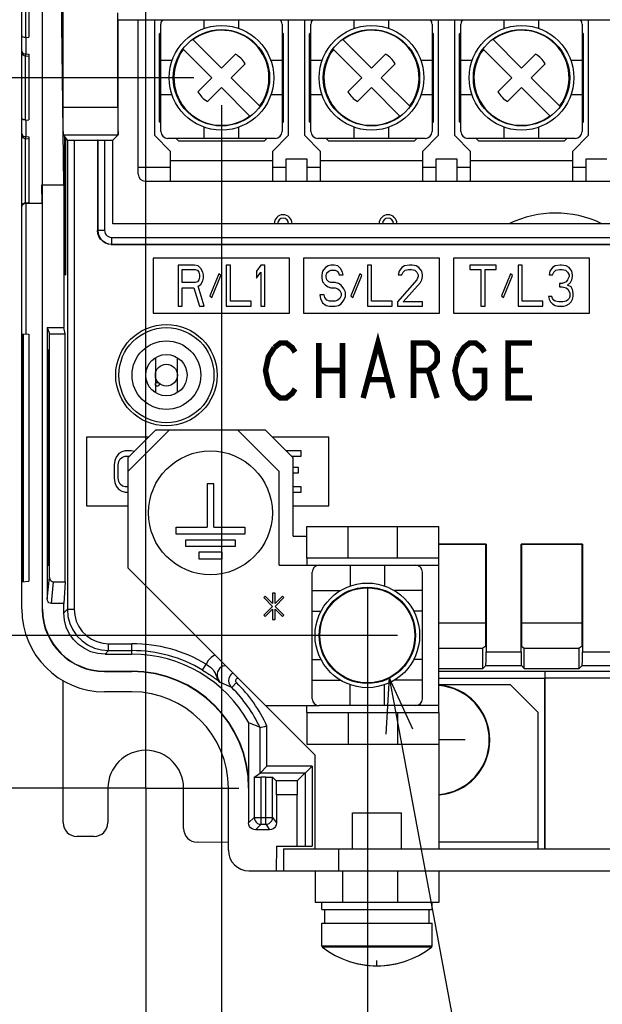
# Model space of a CAD drawing. Extents: x 29 to 410, y 33 to 287.
# Tile 21 of 32: x 230 to 251, y 115 to 151. Entities that reach past the tile are written whole.
import ezdxf

# ---------------------------------------------------------------- set-up
doc = ezdxf.new("R2010")
doc.units = 0
doc.header["$LTSCALE"] = 23.1
doc.linetypes.add('CENTER', pattern=[0.6, 0.375, -0.075, 0.075, -0.075])
doc.layers.get('0').update_dxf_attribs({"linetype": 'CONTINUOUS'})
for name, color, linetype in [('ALL_COSM', 7, 'CONTINUOUS'), ('ALL_CURVE', 7, 'CONTINUOUS'), ('ALL_DIM', 7, 'CONTINUOUS'), ('ALL_NOTE', 7, 'CONTINUOUS'), ('DEFAULT_1', 7, 'CENTER')]:
    doc.layers.add(name, color=color, linetype=linetype)
doc.dimstyles.get("Standard").update_dxf_attribs({"dimtxt": 2.5, "dimasz": 2.5, "dimexe": 1.25, "dimexo": 0.625, "dimtad": 1, "dimcen": 2.5, "dimazin": 3, "dimtfac": 1, "dimtmove": 0, "dimatfit": 3})

# ---------------------------------------------------------------- blocks, each defined once
blk = doc.blocks.new('_OPEN')
at = {"color": 0, "linetype": 'BYBLOCK'}
for p, q in [((0, 0), (-1, 0.25)), ((-1, -0.25), (0, 0)), ((-1, 0), (0, 0))]:
    blk.add_line(p, q, dxfattribs=at)
blk = doc.blocks.new('*D20')
at = {"layer": 'ALL_DIM', "color": 2, "linetype": 'CONTINUOUS'}
for p, q in [((242.696, 127.539), (242.696, 107.892)), ((234.646, 118.64), (234.646, 107.892)), ((234.646, 108.892), (220.268, 108.892)), ((220.268, 108.892), (238.671, 108.892)), ((247.696, 108.892), (238.671, 108.892)), ((242.696, 108.892), (247.696, 108.892))]:
    blk.add_line(p, q, dxfattribs=at)
at = {"layer": 'ALL_DIM', "color": 2, "linetype": 'CONTINUOUS', "xscale": 2, "yscale": 2, "zscale": 2}
blk.add_blockref('_OPEN', (234.646, 108.892), dxfattribs=at)
at = {"layer": 'ALL_DIM', "color": 2, "linetype": 'CONTINUOUS', "xscale": 2, "yscale": 2, "zscale": 2, "rotation": 180}
blk.add_blockref('_OPEN', (242.696, 108.892), dxfattribs=at)
blk = doc.blocks.new('*D21')
at = {"layer": 'ALL_DIM', "color": 2, "linetype": 'CONTINUOUS'}
for p, q in [((242.696, 127.565), (242.696, 107.892)), ((287.596, 126.943), (287.596, 107.892)), ((242.696, 108.892), (265.146, 108.892)), ((287.596, 108.892), (265.146, 108.892))]:
    blk.add_line(p, q, dxfattribs=at)
at = {"layer": 'ALL_DIM', "color": 2, "linetype": 'CONTINUOUS', "xscale": 2, "yscale": 2, "zscale": 2, "rotation": 180}
blk.add_blockref('_OPEN', (242.696, 108.892), dxfattribs=at)
at = {"layer": 'ALL_DIM', "color": 2, "linetype": 'CONTINUOUS', "xscale": 2, "yscale": 2, "zscale": 2}
blk.add_blockref('_OPEN', (287.596, 108.892), dxfattribs=at)
blk = doc.blocks.new('*D23')
at = {"layer": 'ALL_DIM', "color": 2, "linetype": 'CONTINUOUS'}
for p, q in [((237.396, 147.815), (237.396, 101.485)), ((291.896, 147.815), (291.896, 101.485)), ((237.396, 102.485), (264.646, 102.485)), ((291.896, 102.485), (264.646, 102.485))]:
    blk.add_line(p, q, dxfattribs=at)
at = {"layer": 'ALL_DIM', "color": 2, "linetype": 'CONTINUOUS', "xscale": 2, "yscale": 2, "zscale": 2, "rotation": 180}
blk.add_blockref('_OPEN', (237.396, 102.485), dxfattribs=at)
at = {"layer": 'ALL_DIM', "color": 2, "linetype": 'CONTINUOUS', "xscale": 2, "yscale": 2, "zscale": 2}
blk.add_blockref('_OPEN', (291.896, 102.485), dxfattribs=at)
blk = doc.blocks.new('*D24')
at = {"layer": 'ALL_DIM', "color": 2, "linetype": 'CONTINUOUS'}
for p, q in [((237.396, 147.815), (237.396, 101.485)), ((234.646, 122.015), (234.646, 101.485)), ((234.646, 102.485), (223.141, 102.485)), ((223.141, 102.485), (236.021, 102.485)), ((242.396, 102.485), (236.021, 102.485)), ((237.396, 102.485), (242.396, 102.485))]:
    blk.add_line(p, q, dxfattribs=at)
at = {"layer": 'ALL_DIM', "color": 2, "linetype": 'CONTINUOUS', "xscale": 2, "yscale": 2, "zscale": 2}
blk.add_blockref('_OPEN', (234.646, 102.485), dxfattribs=at)
at = {"layer": 'ALL_DIM', "color": 2, "linetype": 'CONTINUOUS', "xscale": 2, "yscale": 2, "zscale": 2, "rotation": 180}
blk.add_blockref('_OPEN', (237.396, 102.485), dxfattribs=at)
blk = doc.blocks.new('*D25')
at = {"layer": 'ALL_DIM', "color": 2, "linetype": 'CONTINUOUS'}
for p, q in [((226.785, 125.79), (226.785, 140.216)), ((241.696, 128.565), (225.785, 128.565)), ((226.785, 128.565), (226.785, 125.79)), ((226.785, 123.015), (226.785, 125.79)), ((233.646, 123.015), (225.785, 123.015))]:
    blk.add_line(p, q, dxfattribs=at)
at = {"layer": 'ALL_DIM', "color": 2, "linetype": 'CONTINUOUS', "xscale": 2, "yscale": 2, "zscale": 2}
for p, rotation in [((226.785, 128.565), 90), ((226.785, 123.015), 270)]:
    blk.add_blockref('_OPEN', p, dxfattribs=dict(at, rotation=rotation))
blk = doc.blocks.new('*D26')
at = {"layer": 'ALL_DIM', "color": 2, "linetype": 'CONTINUOUS'}
for p, q in [((236.396, 148.815), (220.065, 148.815)), ((221.065, 148.815), (221.065, 135.915)), ((221.065, 123.015), (221.065, 135.915)), ((233.646, 123.015), (220.065, 123.015))]:
    blk.add_line(p, q, dxfattribs=at)
at = {"layer": 'ALL_DIM', "color": 2, "linetype": 'CONTINUOUS', "xscale": 2, "yscale": 2, "zscale": 2}
for p, rotation in [((221.065, 148.815), 90), ((221.065, 123.015), 270)]:
    blk.add_blockref('_OPEN', p, dxfattribs=dict(at, rotation=rotation))
blk = doc.blocks.new('*D33')
at = {"layer": 'ALL_DIM', "color": 2, "linetype": 'CONTINUOUS'}
for p, q in [((234.646, 124.015), (234.646, 190.672)), ((248.771, 184.885), (248.771, 190.672)), ((234.646, 189.672), (241.708, 189.672)), ((248.771, 189.672), (241.708, 189.672)), ((248.771, 165.994), (248.771, 182.741))]:
    blk.add_line(p, q, dxfattribs=at)
at = {"layer": 'ALL_DIM', "color": 2, "linetype": 'CONTINUOUS', "xscale": 2, "yscale": 2, "zscale": 2, "rotation": 180}
blk.add_blockref('_OPEN', (234.646, 189.672), dxfattribs=at)
at = {"layer": 'ALL_DIM', "color": 2, "linetype": 'CONTINUOUS', "xscale": 2, "yscale": 2, "zscale": 2}
blk.add_blockref('_OPEN', (248.771, 189.672), dxfattribs=at)
blk = doc.blocks.new('*D34')
at = {"layer": 'ALL_DIM', "color": 2, "linetype": 'CONTINUOUS'}
for p, q in [((234.646, 124.015), (234.646, 184.725)), ((250.271, 178.368), (250.271, 184.725)), ((234.646, 183.725), (242.458, 183.725)), ((250.271, 183.725), (242.458, 183.725)), ((250.271, 158.744), (250.271, 176.02))]:
    blk.add_line(p, q, dxfattribs=at)
at = {"layer": 'ALL_DIM', "color": 2, "linetype": 'CONTINUOUS', "xscale": 2, "yscale": 2, "zscale": 2, "rotation": 180}
blk.add_blockref('_OPEN', (234.646, 183.725), dxfattribs=at)
at = {"layer": 'ALL_DIM', "color": 2, "linetype": 'CONTINUOUS', "xscale": 2, "yscale": 2, "zscale": 2}
blk.add_blockref('_OPEN', (250.271, 183.725), dxfattribs=at)
blk = doc.blocks.new('*D35')
at = {"layer": 'ALL_DIM', "color": 2, "linetype": 'CONTINUOUS'}
for p, q in [((234.646, 124.015), (234.646, 178.096)), ((251.521, 153.494), (251.521, 178.096)), ((234.646, 177.096), (243.083, 177.096)), ((251.521, 177.096), (243.083, 177.096))]:
    blk.add_line(p, q, dxfattribs=at)
at = {"layer": 'ALL_DIM', "color": 2, "linetype": 'CONTINUOUS', "xscale": 2, "yscale": 2, "zscale": 2, "rotation": 180}
blk.add_blockref('_OPEN', (234.646, 177.096), dxfattribs=at)
at = {"layer": 'ALL_DIM', "color": 2, "linetype": 'CONTINUOUS', "xscale": 2, "yscale": 2, "zscale": 2}
blk.add_blockref('_OPEN', (251.521, 177.096), dxfattribs=at)
blk = doc.blocks.new('*D38')
at = {"layer": 'ALL_DIM', "color": 2, "linetype": 'CONTINUOUS'}
for p, q in [((234.646, 124.015), (234.646, 196.304)), ((286.131, 153.494), (286.131, 196.304)), ((234.646, 195.304), (260.388, 195.304)), ((286.131, 195.304), (260.388, 195.304))]:
    blk.add_line(p, q, dxfattribs=at)
at = {"layer": 'ALL_DIM', "color": 2, "linetype": 'CONTINUOUS', "xscale": 2, "yscale": 2, "zscale": 2, "rotation": 180}
blk.add_blockref('_OPEN', (234.646, 195.304), dxfattribs=at)
at = {"layer": 'ALL_DIM', "color": 2, "linetype": 'CONTINUOUS', "xscale": 2, "yscale": 2, "zscale": 2}
blk.add_blockref('_OPEN', (286.131, 195.304), dxfattribs=at)
blk = doc.blocks.new('*D39')
at = {"layer": 'ALL_DIM', "color": 2, "linetype": 'CONTINUOUS'}
for p, q in [((234.646, 124.015), (234.646, 202.039)), ((284.861, 196.381), (284.861, 202.039)), ((234.646, 201.039), (259.753, 201.039)), ((284.861, 201.039), (259.753, 201.039)), ((284.861, 158.574), (284.861, 194.268))]:
    blk.add_line(p, q, dxfattribs=at)
at = {"layer": 'ALL_DIM', "color": 2, "linetype": 'CONTINUOUS', "xscale": 2, "yscale": 2, "zscale": 2, "rotation": 180}
blk.add_blockref('_OPEN', (234.646, 201.039), dxfattribs=at)
at = {"layer": 'ALL_DIM', "color": 2, "linetype": 'CONTINUOUS', "xscale": 2, "yscale": 2, "zscale": 2}
blk.add_blockref('_OPEN', (284.861, 201.039), dxfattribs=at)
blk = doc.blocks.new('*D43')
at = {"layer": 'ALL_DIM', "color": 2, "linetype": 'CONTINUOUS'}
for p, q in [((215.252, 157.744), (215.252, 162.744)), ((215.252, 162.744), (215.252, 155.119)), ((249.271, 157.744), (214.252, 157.744)), ((215.252, 140.074), (215.252, 155.119)), ((250.521, 152.494), (214.252, 152.494)), ((215.252, 152.494), (215.252, 140.074))]:
    blk.add_line(p, q, dxfattribs=at)
at = {"layer": 'ALL_DIM', "color": 2, "linetype": 'CONTINUOUS', "xscale": 2, "yscale": 2, "zscale": 2}
for p, rotation in [((215.252, 157.744), 270), ((215.252, 152.494), 90)]:
    blk.add_blockref('_OPEN', p, dxfattribs=dict(at, rotation=rotation))
blk = doc.blocks.new('*D44')
at = {"layer": 'ALL_DIM', "color": 2, "linetype": 'CONTINUOUS'}
for p, q in [((250.521, 152.494), (208.334, 152.494)), ((209.334, 152.494), (209.334, 137.755)), ((209.334, 123.015), (209.334, 137.755)), ((233.646, 123.015), (208.334, 123.015))]:
    blk.add_line(p, q, dxfattribs=at)
at = {"layer": 'ALL_DIM', "color": 2, "linetype": 'CONTINUOUS', "xscale": 2, "yscale": 2, "zscale": 2}
for p, rotation in [((209.334, 152.494), 90), ((209.334, 123.015), 270)]:
    blk.add_blockref('_OPEN', p, dxfattribs=dict(at, rotation=rotation))

msp = doc.modelspace()

# ---------------------------------------------------------------- linework, layer by layer
at = {"color": 7, "linetype": 'CONTINUOUS'}
for p, q in [((231.646, 147.748), (231.646, 162.248)), ((230.896, 129.515), (230.896, 161.587)), ((230.146, 129.515), (230.146, 160.691)), ((231.666, 144.93), (231.535, 155.68)), ((230.282, 152.607), (230.282, 150.278)), ((230.396, 152.671), (230.396, 150.287)), ((233.628, 147.748), (233.628, 151.179)), ((233.646, 150.915), (233.632, 150.929)), ((233.646, 146.748), (233.646, 150.915)), ((233.646, 150.915), (273.56, 150.915)), ((234.371, 145.315), (234.371, 150.915)), ((234.971, 146.715), (234.971, 150.915)), ((236.771, 150.61), (236.771, 150.915)), ((238.021, 150.61), (238.021, 150.915)), ((239.821, 150.915), (239.821, 146.715)), ((240.421, 146.715), (240.421, 150.915)), ((242.221, 150.61), (242.221, 150.915)), ((243.471, 150.61), (243.471, 150.915)), ((245.271, 150.915), (245.271, 146.715)), ((245.871, 146.715), (245.871, 150.915)), ((247.671, 150.61), (247.671, 150.915)), ((248.921, 150.61), (248.921, 150.915)), ((250.721, 150.915), (250.721, 146.715)), ((235.196, 146.865), (235.196, 150.765)), ((239.596, 150.765), (239.596, 146.865)), ((240.646, 146.865), (240.646, 150.765)), ((245.046, 150.765), (245.046, 146.865)), ((246.096, 146.865), (246.096, 150.765)), ((250.496, 150.765), (250.496, 146.865)), ((230.296, 150.279), (230.396, 150.287)), ((230.296, 149.68), (230.296, 150.279)), ((236.348, 150.217), (237.396, 149.169)), ((241.798, 150.217), (242.846, 149.169)), ((247.248, 150.217), (248.296, 149.169)), ((237.042, 148.815), (235.994, 149.863)), ((242.492, 148.815), (241.444, 149.863)), ((247.942, 148.815), (246.894, 149.863)), ((230.174, 149.724), (230.207, 149.7)), ((230.282, 147.278), (230.282, 149.607)), ((230.282, 149.607), (230.395, 149.597)), ((230.296, 149.68), (230.396, 149.671)), ((230.396, 149.671), (230.396, 147.287)), ((237.396, 149.169), (237.903, 149.677)), ((242.846, 149.169), (243.353, 149.677)), ((248.296, 149.169), (248.803, 149.677)), ((235.601, 149.44), (235.196, 149.44)), ((238.257, 149.323), (237.749, 148.815)), ((239.596, 149.44), (239.19, 149.44)), ((241.051, 149.44), (240.646, 149.44)), ((243.707, 149.323), (243.199, 148.815)), ((245.046, 149.44), (244.64, 149.44)), ((246.501, 149.44), (246.096, 149.44)), ((249.157, 149.323), (248.649, 148.815)), ((250.496, 149.44), (250.09, 149.44)), ((236.534, 148.308), (237.042, 148.815)), ((237.749, 148.815), (238.797, 147.767)), ((241.984, 148.308), (242.492, 148.815)), ((243.199, 148.815), (244.247, 147.767)), ((247.434, 148.308), (247.942, 148.815)), ((248.649, 148.815), (249.697, 147.767)), ((237.396, 148.462), (236.888, 147.954)), ((238.443, 147.414), (237.396, 148.462)), ((242.846, 148.462), (242.338, 147.954)), ((243.893, 147.414), (242.846, 148.462)), ((248.296, 148.462), (247.788, 147.954)), ((249.343, 147.414), (248.296, 148.462)), ((235.601, 148.19), (235.196, 148.19)), ((239.596, 148.19), (239.19, 148.19)), ((241.051, 148.19), (240.646, 148.19)), ((245.046, 148.19), (244.64, 148.19)), ((246.501, 148.19), (246.096, 148.19)), ((250.496, 148.19), (250.09, 148.19)), ((231.646, 147.748), (233.628, 147.748)), ((230.296, 147.279), (230.396, 147.287)), ((230.296, 146.68), (230.296, 147.279)), ((236.771, 146.615), (236.771, 147.021)), ((238.021, 146.615), (238.021, 147.021)), ((242.221, 146.615), (242.221, 147.021)), ((243.471, 146.615), (243.471, 147.021)), ((247.671, 146.615), (247.671, 147.021)), ((248.921, 146.615), (248.921, 147.021)), ((230.174, 146.724), (230.207, 146.7)), ((230.296, 146.68), (230.396, 146.671)), ((230.396, 146.671), (230.396, 144.287)), ((231.708, 146.677), (231.658, 146.748)), ((231.658, 146.748), (233.645, 146.748)), ((231.708, 141.652), (231.708, 146.677)), ((231.729, 146.647), (231.708, 146.647)), ((231.729, 146.647), (231.729, 141.654)), ((231.798, 146.548), (231.729, 146.647)), ((233.45, 146.552), (233.646, 146.748)), ((233.646, 146.748), (233.645, 146.748)), ((235.546, 146.14), (234.971, 146.715)), ((239.346, 146.615), (235.446, 146.615)), ((239.821, 146.715), (239.246, 146.14)), ((240.996, 146.14), (240.421, 146.715)), ((244.796, 146.615), (240.896, 146.615)), ((245.271, 146.715), (244.696, 146.14)), ((246.446, 146.14), (245.871, 146.715)), ((250.246, 146.615), (246.346, 146.615)), ((250.721, 146.715), (250.146, 146.14)), ((230.282, 144.277), (230.282, 146.607)), ((230.282, 146.607), (230.395, 146.597)), ((231.798, 146.548), (231.798, 129.512)), ((232.048, 146.544), (232.048, 129.512)), ((232.048, 146.544), (232.896, 146.544)), ((232.9, 146.548), (232.896, 146.544)), ((232.896, 146.544), (232.896, 143.265)), ((232.9, 146.548), (232.9, 143.27)), ((233.15, 146.552), (233.15, 143.27)), ((233.15, 146.552), (233.45, 146.552)), ((233.45, 143.515), (233.45, 146.552)), ((235.546, 145.065), (235.546, 146.14)), ((239.246, 146.14), (239.246, 145.065)), ((240.996, 145.065), (240.996, 146.14)), ((244.696, 146.14), (244.696, 145.065)), ((246.446, 145.065), (246.446, 146.14)), ((250.146, 146.14), (250.146, 145.065)), ((234.371, 145.565), (235.546, 145.565)), ((235.546, 145.815), (239.246, 145.815)), ((239.246, 145.565), (239.746, 145.565)), ((239.746, 145.065), (239.746, 145.865)), ((239.746, 145.865), (240.496, 145.865)), ((240.496, 145.865), (240.496, 145.065)), ((240.496, 145.565), (240.996, 145.565)), ((240.996, 145.815), (244.696, 145.815)), ((244.696, 145.565), (245.196, 145.565)), ((245.196, 145.065), (245.196, 145.865)), ((245.196, 145.865), (245.946, 145.865)), ((245.946, 145.865), (245.946, 145.065)), ((245.946, 145.565), (246.446, 145.565)), ((246.446, 145.815), (250.146, 145.815)), ((250.146, 145.565), (250.646, 145.565)), ((250.646, 145.065), (250.646, 145.865)), ((250.646, 145.865), (251.396, 145.865)), ((230.882, 144.265), (230.871, 144.93)), ((230.871, 144.93), (231.666, 144.93)), ((231.666, 144.93), (231.666, 139.751)), ((234.621, 145.065), (252.554, 145.065)), ((230.146, 144.128), (230.154, 144.177)), ((230.282, 144.277), (230.396, 144.287)), ((230.296, 139.508), (230.296, 144.265)), ((230.296, 144.265), (230.882, 144.265)), ((230.882, 144.265), (230.882, 129.515)), ((258.613, 143.515), (233.45, 143.515)), ((232.9, 143.27), (232.896, 143.265)), ((233.15, 143.27), (232.9, 143.27)), ((233.4, 142.77), (233.395, 142.765)), ((233.395, 142.765), (258.238, 142.765)), ((233.4, 143.02), (233.4, 142.77)), ((233.4, 143.02), (258.24, 143.02)), ((233.4, 142.77), (258.24, 142.77)), ((234.921, 142.265), (234.921, 140.265)), ((239.871, 142.265), (234.921, 142.265)), ((235.821, 142.015), (235.821, 140.515)), ((236.421, 142.015), (235.821, 142.015)), ((236.546, 141.984), (236.421, 142.015)), ((236.646, 141.888), (236.546, 141.984)), ((237.571, 142.015), (237.571, 140.515)), ((237.721, 142.015), (237.571, 142.015)), ((237.721, 140.707), (237.721, 142.015)), ((238.821, 142.015), (238.671, 141.792)), ((238.971, 142.015), (238.821, 142.015)), ((238.971, 140.515), (238.971, 142.015)), ((239.871, 140.265), (239.871, 142.265)), ((240.371, 142.265), (240.371, 140.265)), ((245.321, 142.265), (240.371, 142.265)), ((241.271, 141.984), (241.171, 141.92)), ((241.371, 142.015), (241.271, 141.984)), ((241.496, 142.015), (241.371, 142.015)), ((241.621, 141.984), (241.496, 142.015)), ((241.721, 141.888), (241.621, 141.984)), ((242.696, 142.015), (242.696, 140.515)), ((242.846, 142.015), (242.696, 142.015)), ((242.846, 140.707), (242.846, 142.015)), ((244.046, 141.984), (243.946, 141.92)), ((244.221, 142.015), (244.046, 141.984)), ((244.321, 142.015), (244.221, 142.015)), ((244.471, 141.984), (244.321, 142.015)), ((244.571, 141.92), (244.471, 141.984)), ((245.321, 140.265), (245.321, 142.265)), ((245.821, 142.265), (245.821, 140.265)), ((250.771, 142.265), (245.821, 142.265)), ((246.421, 142.015), (246.421, 141.856)), ((247.371, 142.015), (246.421, 142.015)), ((247.371, 141.856), (247.371, 142.015)), ((248.171, 142.015), (248.171, 140.515)), ((248.321, 142.015), (248.171, 142.015)), ((248.321, 140.707), (248.321, 142.015)), ((249.521, 141.984), (249.421, 141.92)), ((249.696, 142.015), (249.521, 141.984)), ((249.746, 142.015), (249.696, 142.015)), ((249.921, 141.984), (249.746, 142.015)), ((250.021, 141.92), (249.921, 141.984)), ((250.771, 140.265), (250.771, 142.265)), ((231.729, 141.654), (231.708, 141.652)), ((235.971, 141.377), (235.971, 141.856)), ((235.971, 141.856), (236.446, 141.856)), ((236.446, 141.856), (236.521, 141.824)), ((236.521, 141.824), (236.571, 141.76)), ((236.571, 141.76), (236.596, 141.664)), ((236.596, 141.664), (236.596, 141.569)), ((236.721, 141.76), (236.646, 141.888)), ((236.746, 141.664), (236.721, 141.76)), ((236.746, 141.537), (236.746, 141.664)), ((237.296, 141.696), (236.971, 140.898)), ((237.046, 140.835), (237.371, 141.632)), ((237.371, 141.632), (237.296, 141.696)), ((238.671, 141.792), (238.671, 141.537)), ((238.671, 141.537), (238.821, 141.76)), ((238.821, 141.76), (238.821, 140.515)), ((241.071, 141.792), (241.046, 141.664)), ((241.046, 141.664), (241.046, 141.537)), ((241.171, 141.92), (241.071, 141.792)), ((241.196, 141.632), (241.221, 141.728)), ((241.196, 141.569), (241.196, 141.632)), ((241.221, 141.728), (241.296, 141.792)), ((241.296, 141.792), (241.371, 141.824)), ((241.371, 141.824), (241.521, 141.824)), ((241.521, 141.824), (241.596, 141.792)), ((241.596, 141.792), (241.646, 141.728)), ((241.646, 141.728), (241.671, 141.664)), ((241.671, 141.664), (241.821, 141.664)), ((241.796, 141.76), (241.721, 141.888)), ((241.821, 141.664), (241.796, 141.76)), ((242.421, 141.696), (242.096, 140.898)), ((242.171, 140.835), (242.496, 141.632)), ((242.496, 141.632), (242.421, 141.696)), ((243.846, 141.792), (243.821, 141.664)), ((243.821, 141.664), (243.946, 141.664)), ((243.946, 141.92), (243.846, 141.792)), ((243.946, 141.664), (243.996, 141.76)), ((243.996, 141.76), (244.071, 141.824)), ((244.071, 141.824), (244.196, 141.856)), ((244.196, 141.856), (244.296, 141.856)), ((244.296, 141.856), (244.421, 141.824)), ((244.421, 141.824), (244.496, 141.76)), ((244.496, 141.76), (244.546, 141.664)), ((244.546, 141.664), (244.546, 141.601)), ((244.671, 141.792), (244.571, 141.92)), ((244.696, 141.664), (244.671, 141.792)), ((244.696, 141.601), (244.696, 141.664)), ((246.421, 141.856), (246.821, 141.856)), ((246.821, 141.856), (246.821, 140.515)), ((246.971, 140.515), (246.971, 141.856)), ((246.971, 141.856), (247.371, 141.856)), ((247.896, 141.696), (247.571, 140.898)), ((247.646, 140.835), (247.971, 141.632)), ((247.971, 141.632), (247.896, 141.696)), ((249.321, 141.792), (249.296, 141.664)), ((249.296, 141.664), (249.421, 141.664)), ((249.421, 141.92), (249.321, 141.792)), ((249.421, 141.664), (249.471, 141.76)), ((249.471, 141.76), (249.546, 141.824)), ((249.546, 141.824), (249.671, 141.856)), ((249.671, 141.856), (249.771, 141.856)), ((249.771, 141.856), (249.896, 141.824)), ((249.896, 141.824), (249.971, 141.76)), ((249.971, 141.76), (250.021, 141.664)), ((250.121, 141.792), (250.021, 141.92)), ((250.021, 141.664), (250.021, 141.601)), ((250.146, 141.664), (250.121, 141.792)), ((250.146, 141.601), (250.146, 141.664)), ((236.446, 141.377), (235.971, 141.377)), ((236.521, 141.409), (236.446, 141.377)), ((236.571, 141.473), (236.521, 141.409)), ((236.546, 141.249), (236.646, 141.313)), ((236.771, 140.515), (236.546, 141.249)), ((236.596, 141.569), (236.571, 141.473)), ((236.646, 141.313), (236.721, 141.441)), ((236.721, 141.441), (236.746, 141.537)), ((241.046, 141.537), (241.071, 141.409)), ((241.071, 141.409), (241.171, 141.281)), ((241.171, 141.281), (241.271, 141.218)), ((241.221, 141.473), (241.196, 141.569)), ((241.296, 141.409), (241.221, 141.473)), ((241.371, 141.377), (241.296, 141.409)), ((241.521, 141.377), (241.371, 141.377)), ((241.646, 141.345), (241.521, 141.377)), ((241.746, 141.281), (241.646, 141.345)), ((241.846, 141.154), (241.746, 141.281)), ((244.496, 141.473), (243.796, 140.675)), ((243.996, 140.675), (244.621, 141.377)), ((244.546, 141.601), (244.496, 141.473)), ((244.621, 141.377), (244.671, 141.473)), ((244.671, 141.473), (244.696, 141.601)), ((249.671, 141.345), (249.671, 141.218)), ((249.771, 141.345), (249.671, 141.345)), ((249.921, 141.409), (249.771, 141.345)), ((249.971, 141.473), (249.921, 141.409)), ((250.021, 141.601), (249.971, 141.473)), ((249.971, 141.281), (250.071, 141.377)), ((250.096, 141.218), (249.971, 141.281)), ((250.071, 141.377), (250.121, 141.473)), ((250.121, 141.473), (250.146, 141.601)), ((235.971, 140.515), (235.971, 141.186)), ((235.971, 141.186), (236.396, 141.186)), ((236.396, 141.186), (236.596, 140.515)), ((236.971, 140.898), (237.046, 140.835)), ((240.971, 140.93), (240.996, 140.803)), ((241.121, 140.93), (240.971, 140.93)), ((241.146, 140.835), (241.121, 140.93)), ((241.271, 141.218), (241.371, 141.186)), ((241.371, 141.186), (241.521, 141.186)), ((241.521, 141.186), (241.621, 141.154)), ((241.621, 141.154), (241.696, 141.09)), ((241.696, 141.09), (241.746, 140.994)), ((241.746, 140.898), (241.696, 140.803)), ((241.746, 140.994), (241.746, 140.898)), ((241.896, 141.026), (241.846, 141.154)), ((241.896, 140.867), (241.896, 141.026)), ((242.096, 140.898), (242.171, 140.835)), ((247.571, 140.898), (247.646, 140.835)), ((249.671, 141.218), (249.771, 141.218)), ((249.771, 141.218), (249.921, 141.186)), ((249.921, 141.186), (249.996, 141.122)), ((249.996, 141.122), (250.046, 140.994)), ((250.046, 140.994), (250.046, 140.867)), ((250.146, 141.122), (250.096, 141.218)), ((250.171, 140.994), (250.146, 141.122)), ((250.171, 140.867), (250.171, 140.994)), ((238.471, 140.707), (237.721, 140.707)), ((238.471, 140.515), (238.471, 140.707)), ((240.996, 140.803), (241.071, 140.643)), ((241.071, 140.643), (241.196, 140.547)), ((241.221, 140.739), (241.146, 140.835)), ((241.196, 140.547), (241.321, 140.515)), ((241.321, 140.707), (241.221, 140.739)), ((241.521, 140.707), (241.321, 140.707)), ((241.621, 140.739), (241.521, 140.707)), ((241.521, 140.515), (241.646, 140.547)), ((241.696, 140.803), (241.621, 140.739)), ((241.646, 140.547), (241.746, 140.611)), ((241.746, 140.611), (241.846, 140.739)), ((241.846, 140.739), (241.896, 140.867)), ((243.596, 140.707), (242.846, 140.707)), ((243.596, 140.515), (243.596, 140.707)), ((243.796, 140.675), (243.796, 140.515)), ((244.696, 140.675), (243.996, 140.675)), ((244.696, 140.515), (244.696, 140.675)), ((249.071, 140.707), (248.321, 140.707)), ((249.071, 140.515), (249.071, 140.707)), ((249.271, 140.867), (249.296, 140.771)), ((249.396, 140.867), (249.271, 140.867)), ((249.296, 140.771), (249.346, 140.675)), ((249.346, 140.675), (249.421, 140.611)), ((249.421, 140.803), (249.396, 140.867)), ((249.471, 140.739), (249.421, 140.803)), ((249.421, 140.611), (249.521, 140.547)), ((249.521, 140.707), (249.471, 140.739)), ((249.646, 140.675), (249.521, 140.707)), ((249.521, 140.547), (249.621, 140.515)), ((249.796, 140.675), (249.646, 140.675)), ((249.921, 140.707), (249.796, 140.675)), ((249.821, 140.515), (249.921, 140.547)), ((249.971, 140.739), (249.921, 140.707)), ((249.921, 140.547), (250.021, 140.611)), ((250.021, 140.803), (249.971, 140.739)), ((250.046, 140.867), (250.021, 140.803)), ((250.021, 140.611), (250.096, 140.675)), ((250.096, 140.675), (250.146, 140.771)), ((250.146, 140.771), (250.171, 140.867)), ((234.921, 140.265), (239.871, 140.265)), ((235.821, 140.515), (235.971, 140.515)), ((236.596, 140.515), (236.771, 140.515)), ((237.571, 140.515), (238.471, 140.515)), ((238.821, 140.515), (238.971, 140.515)), ((240.371, 140.265), (245.321, 140.265)), ((241.321, 140.515), (241.521, 140.515)), ((242.696, 140.515), (243.596, 140.515)), ((243.796, 140.515), (244.696, 140.515)), ((245.821, 140.265), (250.771, 140.265)), ((246.821, 140.515), (246.971, 140.515)), ((248.171, 140.515), (249.071, 140.515)), ((249.621, 140.515), (249.821, 140.515)), ((230.146, 139.515), (230.396, 139.502)), ((230.184, 139.513), (230.184, 130.517)), ((230.188, 139.513), (230.188, 130.518)), ((230.396, 139.502), (230.396, 130.529)), ((231.067, 139.751), (231.067, 129.874)), ((231.067, 139.751), (231.146, 139.515)), ((231.067, 139.751), (231.666, 139.751)), ((231.146, 130.667), (231.146, 139.515)), ((231.146, 139.515), (231.721, 139.515)), ((231.721, 139.515), (231.666, 139.751)), ((231.721, 130.515), (231.721, 139.515)), ((230.184, 139.012), (230.146, 139.015)), ((231.106, 131.1), (231.106, 138.931)), ((231.106, 138.931), (231.135, 138.929)), ((231.135, 138.929), (231.135, 131.102)), ((234.996, 138.644), (234.996, 137.387)), ((235.796, 137.387), (235.796, 138.644)), ((234.996, 136.015), (233.996, 135.015)), ((235.496, 136.015), (234.996, 136.015)), ((238.996, 136.015), (237.996, 136.015)), ((239.996, 135.015), (238.996, 136.015)), ((232.496, 135.765), (232.496, 133.265)), ((234.746, 135.765), (232.496, 135.765)), ((241.296, 135.765), (239.246, 135.765)), ((241.296, 133.265), (241.296, 135.765)), ((233.671, 135.17), (233.571, 135.042)), ((233.771, 135.234), (233.671, 135.17)), ((233.896, 135.265), (233.771, 135.234)), ((234.121, 135.265), (233.896, 135.265)), ((234.22, 135.24), (234.121, 135.265)), ((240.296, 135.265), (239.746, 135.265)), ((240.296, 135.074), (240.296, 135.265)), ((233.521, 134.914), (233.496, 134.755)), ((233.571, 135.042), (233.521, 134.914)), ((233.646, 134.755), (233.671, 134.882)), ((233.671, 134.882), (233.721, 134.978)), ((233.721, 134.978), (233.796, 135.042)), ((233.796, 135.042), (233.896, 135.074)), ((233.896, 135.074), (234.054, 135.074)), ((233.996, 135.015), (233.996, 134.515)), ((239.937, 135.074), (240.296, 135.074)), ((239.996, 132.165), (239.996, 135.015)), ((233.496, 134.755), (233.496, 134.276)), ((233.646, 134.276), (233.646, 134.755)), ((240.196, 134.659), (239.996, 134.659)), ((239.996, 134.468), (240.196, 134.468)), ((240.196, 134.468), (240.196, 134.659)), ((233.496, 134.276), (233.521, 134.117)), ((233.521, 134.117), (233.571, 133.989)), ((233.671, 134.148), (233.646, 134.276)), ((233.721, 134.053), (233.671, 134.148)), ((233.571, 133.989), (233.671, 133.861)), ((233.671, 133.861), (233.771, 133.797)), ((233.796, 133.989), (233.721, 134.053)), ((233.771, 133.797), (233.896, 133.765)), ((233.896, 133.957), (233.796, 133.989)), ((233.996, 133.957), (233.896, 133.957)), ((233.896, 133.765), (233.996, 133.765)), ((240.296, 133.957), (239.996, 133.957)), ((239.996, 133.765), (240.296, 133.765)), ((240.296, 133.765), (240.296, 133.957)), ((232.496, 133.265), (233.996, 133.265)), ((239.996, 133.265), (241.296, 133.265)), ((240.496, 131.365), (240.496, 132.515)), ((240.496, 132.515), (245.296, 132.515)), ((241.996, 131.365), (241.996, 132.515)), ((243.796, 131.365), (243.796, 132.515)), ((245.296, 131.365), (245.296, 132.515)), ((239.996, 132.165), (240.496, 132.165)), ((247.009, 131.879), (245.296, 131.879)), ((246.996, 131.866), (245.296, 131.866)), ((247.009, 131.879), (246.996, 131.866)), ((246.996, 128.174), (246.996, 131.866)), ((247.009, 131.879), (247.009, 127.971)), ((248.282, 127.971), (248.282, 131.879)), ((248.282, 131.879), (248.295, 131.866)), ((250.509, 131.879), (248.282, 131.879)), ((248.295, 131.866), (248.295, 128.174)), ((250.496, 131.866), (248.295, 131.866)), ((250.509, 131.879), (250.496, 131.866)), ((250.496, 128.174), (250.496, 131.866)), ((250.509, 131.879), (250.509, 127.971)), ((230.146, 131.015), (230.184, 131.019)), ((231.135, 131.102), (231.106, 131.1)), ((240.946, 131.115), (244.446, 131.115)), ((242.071, 131.115), (242.071, 130.36)), ((243.321, 131.115), (243.321, 130.36)), ((230.146, 130.515), (230.396, 130.529)), ((231.067, 129.874), (231.146, 130.667)), ((240.696, 126.265), (240.696, 130.865)), ((244.696, 126.265), (244.696, 130.865)), ((231.217, 129.722), (231.295, 130.515)), ((231.295, 130.515), (231.721, 130.515)), ((231.721, 130.515), (231.666, 129.722)), ((240.696, 130.19), (241.711, 130.19)), ((244.696, 130.19), (243.68, 130.19)), ((230.882, 129.515), (230.896, 129.515)), ((231.666, 129.722), (231.217, 129.722)), ((231.666, 129.381), (231.666, 129.722)), ((231.798, 129.512), (231.666, 129.381)), ((231.798, 129.512), (232.048, 129.512)), ((240.696, 129.44), (241.009, 129.44)), ((244.696, 129.44), (244.382, 129.44)), ((245.296, 129.015), (246.996, 129.015)), ((248.295, 129.015), (250.496, 129.015)), ((233.298, 128.012), (233.298, 128.262)), ((233.298, 128.262), (234.146, 128.262)), ((234.146, 127.881), (234.146, 128.262)), ((245.296, 128.104), (246.896, 128.104)), ((246.996, 128.174), (246.896, 128.104)), ((246.896, 127.366), (246.896, 128.104)), ((248.295, 128.174), (248.396, 128.104)), ((248.396, 127.366), (248.396, 128.104)), ((248.396, 128.104), (250.396, 128.104)), ((250.496, 128.174), (250.396, 128.104)), ((250.396, 127.366), (250.396, 128.104)), ((233.298, 128.012), (233.166, 127.881)), ((233.166, 127.881), (234.146, 127.881)), ((233.298, 128.012), (234.146, 128.012)), ((240.696, 127.69), (241.009, 127.69)), ((244.696, 127.69), (244.382, 127.69)), ((247.009, 127.971), (248.282, 127.971)), ((250.509, 127.971), (251.782, 127.971)), ((236.707, 127.306), (236.835, 127.521)), ((245.296, 127.366), (246.896, 127.366)), ((247, 127.471), (246.896, 127.366)), ((247, 127.471), (248.291, 127.471)), ((248.291, 127.471), (248.396, 127.366)), ((248.396, 127.366), (250.396, 127.366)), ((250.5, 127.471), (250.396, 127.366)), ((250.5, 127.471), (251.791, 127.471)), ((233.146, 127.252), (233.146, 127.265)), ((233.146, 127.265), (234.146, 127.265)), ((233.146, 127.252), (234.146, 127.252)), ((234.146, 127.265), (234.146, 127.252)), ((245.296, 127.261), (249.15, 127.261)), ((245.296, 127.011), (249.146, 127.011)), ((249.146, 120.815), (249.146, 127.011)), ((249.15, 127.261), (249.159, 127.27)), ((249.154, 120.815), (249.154, 127.02)), ((249.154, 127.02), (254.874, 127.02)), ((249.159, 127.27), (255.124, 127.27)), ((231.646, 121.765), (231.646, 126.929)), ((237.273, 126.92), (237.305, 126.895)), ((237.305, 126.895), (237.337, 126.871)), ((237.337, 126.871), (237.361, 126.852)), ((237.944, 126.849), (237.768, 126.671)), ((240.696, 126.94), (241.711, 126.94)), ((242.071, 126.015), (242.071, 126.771)), ((243.321, 126.015), (243.321, 126.771)), ((244.696, 126.94), (243.68, 126.94)), ((247.896, 126.765), (245.296, 126.765)), ((248.896, 125.765), (247.896, 126.765)), ((234.146, 126.515), (233.146, 126.515)), ((238.996, 126.015), (240.796, 124.215)), ((244.446, 126.015), (240.946, 126.015)), ((240.496, 125.765), (240.496, 124.615)), ((241.996, 125.765), (241.996, 124.615)), ((243.796, 125.765), (243.796, 124.615)), ((245.296, 125.765), (245.296, 120.815)), ((248.896, 120.815), (248.896, 125.765)), ((238.396, 123.015), (238.396, 125.384)), ((238.797, 123.562), (238.797, 125.218)), ((239.047, 123.812), (239.047, 125.274)), ((240.496, 124.615), (245.296, 124.615)), ((240.796, 120.815), (240.796, 124.215)), ((238.797, 123.562), (239.047, 123.812)), ((240.686, 123.812), (239.047, 123.812)), ((240.152, 123.278), (240.686, 123.812)), ((240.686, 123.812), (240.686, 120.915)), ((238.583, 123.412), (238.797, 123.562)), ((238.583, 123.412), (238.583, 121.953)), ((240.436, 123.562), (238.797, 123.562)), ((238.833, 121.703), (238.833, 123.415)), ((239.005, 123.415), (238.833, 123.415)), ((239.005, 121.703), (239.005, 123.415)), ((239.255, 121.953), (239.255, 123.412)), ((239.255, 123.412), (239.389, 123.278)), ((240.436, 123.562), (240.436, 120.915)), ((233.271, 123.015), (233.271, 121.765)), ((236.021, 121.552), (236.021, 123.015)), ((237.646, 120.765), (237.646, 123.015)), ((238.382, 123.015), (238.382, 121.752)), ((238.396, 123.015), (238.382, 123.015)), ((240.152, 123.278), (239.389, 123.278)), ((239.396, 122.778), (239.396, 121.752)), ((240.146, 122.778), (239.396, 122.778)), ((240.146, 120.915), (240.146, 122.778)), ((238.382, 121.752), (238.583, 121.953)), ((238.583, 121.953), (239.255, 121.953)), ((239.255, 121.953), (239.396, 121.752)), ((242.159, 120.815), (242.159, 122.115)), ((242.159, 122.115), (243.932, 122.115)), ((243.932, 120.815), (243.932, 122.115)), ((238.632, 121.502), (238.833, 121.703)), ((238.833, 121.703), (239.005, 121.703)), ((239.005, 121.703), (239.146, 121.502)), ((232.771, 121.265), (232.146, 121.265)), ((239.146, 121.502), (238.632, 121.502)), ((237.646, 121.042), (236.516, 121.052)), ((239.396, 120.915), (239.38, 120.015)), ((239.396, 120.915), (240.686, 120.915)), ((245.296, 121.065), (248.896, 121.065)), ((239.646, 120.815), (239.646, 120.015)), ((239.646, 120.815), (261.396, 120.815)), ((241.646, 120.815), (241.646, 120.015)), ((238.396, 120.015), (239.646, 120.015)), ((240.796, 120.015), (240.796, 118.865)), ((241.796, 120.015), (241.796, 118.865)), ((243.796, 120.015), (243.796, 118.865)), ((245.296, 120.015), (245.296, 118.865)), ((241.046, 118.615), (241.046, 118.865)), ((245.046, 118.615), (245.046, 118.865)), ((241.046, 118.615), (245.046, 118.615)), ((241.146, 118.115), (241.146, 118.615)), ((244.946, 118.115), (244.946, 118.615)), ((241.046, 117.278), (241.046, 118.115)), ((241.046, 118.115), (245.046, 118.115)), ((245.046, 117.278), (245.046, 118.115)), ((245.046, 117.278), (241.046, 117.278)), ((245.026, 117.239), (241.065, 117.239))]:
    msp.add_line(p, q, dxfattribs=at)
at = {"color": 3, "linetype": 'CONTINUOUS'}
for p, q in [((235.196, 150.465), (235.146, 150.415)), ((235.146, 147.215), (235.146, 150.415)), ((239.646, 150.415), (239.596, 150.465)), ((239.646, 147.215), (239.646, 150.415)), ((240.646, 150.465), (240.596, 150.415)), ((240.596, 147.215), (240.596, 150.415)), ((245.096, 150.415), (245.046, 150.465)), ((245.096, 147.215), (245.096, 150.415)), ((246.096, 150.465), (246.046, 150.415)), ((246.046, 147.215), (246.046, 150.415)), ((250.546, 150.415), (250.496, 150.465)), ((250.546, 147.215), (250.546, 150.415)), ((235.146, 147.215), (235.196, 147.165)), ((239.596, 147.165), (239.646, 147.215)), ((240.596, 147.215), (240.646, 147.165)), ((245.046, 147.165), (245.096, 147.215)), ((246.046, 147.215), (246.096, 147.165)), ((250.496, 147.165), (250.546, 147.215)), ((235.746, 146.615), (235.846, 146.515)), ((238.946, 146.515), (239.046, 146.615)), ((241.196, 146.615), (241.296, 146.515)), ((244.396, 146.515), (244.496, 146.615)), ((246.646, 146.615), (246.746, 146.515)), ((249.846, 146.515), (249.946, 146.615)), ((238.946, 146.515), (235.846, 146.515)), ((244.396, 146.515), (241.296, 146.515)), ((249.846, 146.515), (246.746, 146.515)), ((235.496, 136.015), (233.996, 134.515)), ((237.996, 136.015), (235.496, 136.015)), ((239.496, 134.515), (237.996, 136.015)), ((233.996, 134.515), (233.996, 131.015)), ((239.496, 131.115), (239.496, 134.515)), ((240.496, 131.365), (240.496, 131.115)), ((245.296, 131.365), (240.496, 131.365)), ((245.296, 125.765), (245.296, 131.365)), ((233.996, 131.015), (238.996, 126.015)), ((239.496, 131.115), (240.946, 131.115)), ((244.446, 131.115), (245.296, 131.115)), ((238.996, 126.015), (240.946, 126.015)), ((240.496, 125.765), (240.496, 126.015)), ((245.296, 126.015), (244.446, 126.015)), ((240.496, 125.765), (245.296, 125.765)), ((239.646, 120.015), (290.646, 120.015)), ((245.296, 118.865), (240.796, 118.865))]:
    msp.add_line(p, q, dxfattribs=at)
at = {"color": 7, "linetype": 'CONTINUOUS'}
for points in [[(230.282, 150.278), (230.237, 150.283), (230.199, 150.293), (230.17, 150.306), (230.152, 150.323), (230.146, 150.34)], [(230.282, 150.278), (230.287, 150.278), (230.291, 150.278), (230.296, 150.279)], [(230.146, 149.786), (230.153, 149.753), (230.174, 149.724)], [(230.207, 149.7), (230.249, 149.685), (230.296, 149.68)], [(230.282, 149.607), (230.286, 149.616), (230.291, 149.64), (230.296, 149.68)], [(231.658, 146.748), (231.655, 146.77), (231.653, 146.829), (231.651, 146.923), (231.649, 147.047), (231.648, 147.198), (231.646, 147.37), (231.646, 147.555), (231.646, 147.748)], [(233.628, 147.748), (233.628, 147.555), (233.629, 147.37), (233.631, 147.198), (233.633, 147.047), (233.636, 146.923), (233.639, 146.829), (233.642, 146.77), (233.645, 146.748)], [(230.282, 147.278), (230.237, 147.283), (230.199, 147.293), (230.17, 147.306), (230.152, 147.323), (230.146, 147.34)], [(230.282, 147.278), (230.287, 147.278), (230.291, 147.278), (230.296, 147.279)], [(230.146, 146.786), (230.153, 146.753), (230.174, 146.724)], [(230.207, 146.7), (230.249, 146.685), (230.296, 146.68)], [(230.282, 146.607), (230.286, 146.616), (230.291, 146.64), (230.296, 146.68)], [(231.798, 146.548), (231.807, 146.547), (231.832, 146.546), (231.872, 146.545), (231.924, 146.544), (231.983, 146.544), (232.048, 146.544)], [(232.9, 146.548), (232.909, 146.549), (232.935, 146.55), (232.975, 146.551), (233.026, 146.552), (233.086, 146.552), (233.15, 146.552)], [(230.146, 144.128), (230.155, 144.168), (230.173, 144.202), (230.198, 144.23), (230.229, 144.25), (230.262, 144.262), (230.296, 144.265)], [(230.154, 144.177), (230.175, 144.217), (230.206, 144.248), (230.243, 144.269), (230.282, 144.277)], [(233.395, 142.765), (233.284, 142.778), (233.179, 142.815), (233.084, 142.875), (233.005, 142.954), (232.945, 143.048), (232.908, 143.154), (232.896, 143.265)], [(232.9, 143.27), (232.913, 143.158), (232.95, 143.053), (233.009, 142.958), (233.088, 142.879), (233.183, 142.819), (233.289, 142.782), (233.4, 142.77)], [(233.15, 143.27), (233.156, 143.214), (233.175, 143.161), (233.204, 143.114), (233.244, 143.074), (233.291, 143.045), (233.344, 143.026), (233.4, 143.02)], [(231.146, 130.667), (231.153, 130.62), (231.174, 130.577), (231.208, 130.544), (231.249, 130.523), (231.295, 130.515)], [(231.217, 129.722), (231.171, 129.729), (231.129, 129.751), (231.096, 129.784), (231.074, 129.826), (231.067, 129.874)], [(231.798, 129.512), (231.82, 129.253), (231.888, 129), (231.998, 128.763), (232.148, 128.548), (232.334, 128.363), (232.548, 128.213), (232.785, 128.103), (233.038, 128.035), (233.298, 128.012)], [(232.048, 129.512), (232.066, 129.296), (232.123, 129.086), (232.215, 128.888), (232.34, 128.709), (232.494, 128.555), (232.673, 128.43), (232.871, 128.337), (233.081, 128.281), (233.298, 128.262)], [(233.166, 127.881), (232.906, 127.904), (232.653, 127.972), (232.416, 128.082), (232.202, 128.232), (232.017, 128.417), (231.867, 128.631), (231.757, 128.868), (231.689, 129.12), (231.666, 129.381)], [(237.157, 127.854), (237.147, 127.849), (237.024, 127.759), (236.919, 127.648), (236.835, 127.521)], [(247, 127.471), (247.002, 127.485), (247.004, 127.523), (247.006, 127.583), (247.007, 127.662), (247.008, 127.756), (247.009, 127.861), (247.009, 127.971)], [(248.282, 127.971), (248.282, 127.861), (248.283, 127.756), (248.284, 127.662), (248.285, 127.583), (248.287, 127.523), (248.289, 127.485), (248.291, 127.471)], [(250.5, 127.471), (250.502, 127.485), (250.504, 127.523), (250.506, 127.583), (250.507, 127.662), (250.508, 127.756), (250.509, 127.861), (250.509, 127.971)], [(236.707, 127.306), (236.831, 127.229), (236.938, 127.16), (237.024, 127.102), (237.092, 127.054), (237.147, 127.014), (237.19, 126.983), (237.224, 126.957), (237.251, 126.937), (237.273, 126.92)], [(236.835, 127.521), (236.92, 127.464), (236.992, 127.409), (237.048, 127.359), (237.091, 127.314), (237.123, 127.27), (237.148, 127.229), (237.167, 127.188), (237.183, 127.147), (237.198, 127.106), (237.213, 127.067), (237.23, 127.028), (237.248, 126.992), (237.267, 126.959), (237.288, 126.928), (237.311, 126.901), (237.335, 126.875), (237.361, 126.852)], [(237.544, 127.467), (237.514, 127.463), (237.446, 127.442), (237.384, 127.407), (237.33, 127.361), (237.287, 127.305), (237.256, 127.241), (237.239, 127.172), (237.236, 127.101), (237.247, 127.03), (237.272, 126.964), (237.311, 126.904), (237.361, 126.852)], [(237.768, 126.671), (237.712, 126.744), (237.677, 126.828), (237.665, 126.919), (237.676, 127.009), (237.711, 127.094), (237.767, 127.167), (237.81, 127.2)], [(237.944, 126.849), (237.928, 126.869), (237.918, 126.894), (237.914, 126.919), (237.918, 126.945), (237.928, 126.97), (237.944, 126.99), (237.964, 127.006), (237.989, 127.016), (237.994, 127.017)], [(249.15, 127.261), (249.149, 127.252), (249.148, 127.226), (249.147, 127.186), (249.146, 127.135), (249.146, 127.075), (249.146, 127.011)], [(249.154, 127.02), (249.154, 127.084), (249.155, 127.144), (249.155, 127.195), (249.156, 127.235), (249.157, 127.26), (249.159, 127.27)], [(237.768, 126.671), (237.575, 126.76), (237.361, 126.852)], [(238.797, 125.218), (238.666, 125.278), (238.532, 125.333), (238.396, 125.384)], [(238.797, 125.218), (238.847, 125.229), (238.903, 125.242), (238.972, 125.257), (239.047, 125.274)], [(238.583, 123.412), (238.593, 123.413), (238.618, 123.414), (238.658, 123.415), (238.709, 123.415), (238.769, 123.415), (238.833, 123.415)], [(239.005, 123.415), (239.069, 123.415), (239.129, 123.415), (239.181, 123.415), (239.22, 123.414), (239.246, 123.413), (239.255, 123.412)], [(239.396, 122.778), (239.395, 122.888), (239.395, 122.993), (239.394, 123.088), (239.393, 123.167), (239.392, 123.227), (239.391, 123.264), (239.389, 123.278)], [(240.152, 123.278), (240.15, 123.264), (240.149, 123.227), (240.148, 123.167), (240.147, 123.088), (240.146, 122.993), (240.146, 122.888), (240.146, 122.778)], [(238.583, 121.953), (238.592, 121.888), (238.617, 121.828), (238.656, 121.776), (238.708, 121.737), (238.769, 121.712), (238.833, 121.703)], [(239.005, 121.703), (239.07, 121.712), (239.13, 121.737), (239.182, 121.776), (239.221, 121.828), (239.246, 121.888), (239.255, 121.953)], [(238.632, 121.502), (238.568, 121.511), (238.507, 121.536), (238.456, 121.576), (238.416, 121.627), (238.391, 121.688), (238.382, 121.752)], [(239.396, 121.752), (239.387, 121.688), (239.362, 121.627), (239.322, 121.576), (239.271, 121.536), (239.21, 121.511), (239.146, 121.502)]]:
    msp.add_lwpolyline(points, dxfattribs=at)
for centre, radius in [((237.396, 148.815), 1.9), ((237.396, 148.815), 1.75), ((242.846, 148.815), 1.9), ((242.846, 148.815), 1.75), ((248.296, 148.815), 1.9), ((248.296, 148.815), 1.75), ((235.396, 138.015), 1.841), ((235.396, 138.015), 1.727), ((235.396, 138.015), 1.246), ((235.396, 138.015), 0.75), ((235.396, 138.015), 0.4), ((236.996, 133.015), 2.25), ((242.696, 128.565), 1.9), ((242.696, 128.565), 1.75), ((242.696, 128.565), 1.727)]:
    msp.add_circle(centre, radius, dxfattribs=at)
for centre, radius, start, end in [((235.446, 150.765), 0.25, 141.9296, 180), ((239.346, 150.765), 0.25, 0, 38.0704), ((240.896, 150.765), 0.25, 141.9296, 180), ((244.796, 150.765), 0.25, 0, 38.0704), ((246.346, 150.765), 0.25, 141.9296, 180), ((250.246, 150.765), 0.25, 0, 38.0704), ((237.396, 148.815), 1.727, 323.3255, 126.6745), ((242.846, 148.815), 1.727, 323.3255, 126.6745), ((248.296, 148.815), 1.727, 323.3255, 126.6745), ((237.396, 148.815), 1.727, 143.3255, 306.6745), ((242.846, 148.815), 1.727, 143.3255, 306.6745), ((248.296, 148.815), 1.727, 143.3255, 306.6745), ((230.296, 149.756), 0.15, 180, 264.9994), ((237.396, 148.815), 1, 30.5225, 59.4775), ((242.846, 148.815), 1, 30.5225, 59.4775), ((248.296, 148.815), 1, 30.5225, 59.4775), ((237.396, 148.815), 1, 210.5225, 239.4775), ((242.846, 148.815), 1, 210.5225, 239.4775), ((248.296, 148.815), 1, 210.5225, 239.4775), ((230.296, 146.756), 0.15, 180, 264.9994), ((235.446, 146.865), 0.25, 180, 270), ((239.346, 146.865), 0.25, 270, 360), ((240.896, 146.865), 0.25, 180, 270), ((244.796, 146.865), 0.25, 270, 360), ((246.346, 146.865), 0.25, 180, 270), ((250.246, 146.865), 0.25, 270, 360), ((234.621, 145.315), 0.25, 180, 270), ((239.636, 143.515), 0.325, 0, 180), ((243.446, 143.515), 0.325, 0, 180), ((249.532, 140.026), 3.875, 64.6458, 115.6444), ((239.636, 143.515), 0.2, 0, 180), ((243.446, 143.515), 0.2, 0, 180), ((240.946, 130.865), 0.25, 90, 180), ((244.446, 130.865), 0.25, 0, 90), ((233.146, 129.515), 3, 180, 270), ((233.146, 129.515), 2.263, 180, 270), ((233.146, 129.515), 2.25, 180, 270), ((234.146, 123.015), 5.247, 59.1624, 90), ((234.146, 123.015), 4.997, 59.1623, 90), ((234.146, 123.015), 4.866, 29.1346, 90), ((234.146, 123.015), 4.25, 0, 90), ((234.146, 123.015), 4.237, 0, 90), ((234.146, 123.015), 5.147, 25.3385, 45.2604), ((234.146, 123.015), 5.397, 24.7351, 45.2605), ((245.146, 124.765), 2, 274.2527, 85.7481), ((245.146, 124.765), 1.98, 274.2967, 85.7041), ((234.146, 123.015), 3.5, 0, 90), ((240.946, 126.265), 0.25, 180, 270), ((244.446, 126.265), 0.25, 270, 360), ((234.646, 123.015), 1.375, 0, 180), ((232.146, 121.765), 0.5, 180, 270), ((232.771, 121.765), 0.5, 270, 360), ((236.521, 121.552), 0.5, 180.0669, 269.5008), ((238.396, 120.765), 0.75, 180, 270), ((241.096, 117.278), 0.05, 180, 232.4557), ((243.046, 119.815), 3.25, 232.4557, 307.5443), ((244.996, 117.278), 0.05, 307.5443, 360)]:
    msp.add_arc(centre, radius, start, end, dxfattribs=at)
at = {"layer": 'ALL_COSM', "color": 7, "linetype": 'CONTINUOUS'}
for p, q in [((236.871, 134.065), (236.871, 132.49)), ((237.121, 134.065), (236.871, 134.065)), ((237.121, 132.49), (237.121, 134.065)), ((235.746, 132.24), (235.746, 132.49)), ((235.746, 132.49), (236.871, 132.49)), ((237.121, 132.49), (238.246, 132.49)), ((238.246, 132.49), (238.246, 132.24)), ((238.246, 132.24), (235.746, 132.24)), ((236.096, 131.79), (236.096, 132.04)), ((236.096, 132.04), (237.896, 132.04)), ((237.896, 132.04), (237.896, 131.79)), ((237.896, 131.79), (236.096, 131.79)), ((236.571, 131.59), (236.571, 131.34)), ((237.421, 131.59), (236.571, 131.59)), ((237.421, 131.34), (237.421, 131.59)), ((236.571, 131.34), (237.421, 131.34))]:
    msp.add_line(p, q, dxfattribs=at)
at = {"layer": 'ALL_CURVE', "color": 40, "linetype": 'CONTINUOUS'}
for p, q in [((242.696, 130.292), (242.696, 126.839)), ((243.796, 128.565), (241.596, 128.565)), ((246.246, 124.765), (245.296, 124.765)), ((243.046, 116.565), (243.046, 116.757))]:
    msp.add_line(p, q, dxfattribs=at)
at = {"layer": 'ALL_CURVE', "color": 4, "linetype": 'CONTINUOUS'}
for p, q in [((238.985, 129.989), (238.933, 129.936)), ((238.933, 129.936), (239.246, 129.617)), ((239.246, 129.723), (238.985, 129.989)), ((239.246, 130.096), (239.246, 129.723)), ((239.35, 130.096), (239.246, 130.096)), ((239.35, 129.723), (239.35, 130.096)), ((239.61, 129.989), (239.35, 129.723)), ((239.35, 129.617), (239.662, 129.936)), ((239.662, 129.936), (239.61, 129.989)), ((239.246, 129.617), (238.933, 129.298)), ((238.985, 129.245), (239.246, 129.511)), ((239.246, 129.511), (239.246, 129.138)), ((239.662, 129.298), (239.35, 129.617)), ((239.35, 129.138), (239.35, 129.511)), ((239.35, 129.511), (239.61, 129.245)), ((238.933, 129.298), (238.985, 129.245)), ((239.246, 129.138), (239.35, 129.138)), ((239.61, 129.245), (239.662, 129.298))]:
    msp.add_line(p, q, dxfattribs=at)
msp.add_circle((235.064, 137.684), 0.0686, dxfattribs=at)
at = {"layer": 'ALL_CURVE', "color": 40, "linetype": 'CONTINUOUS'}
msp.add_arc((243.046, 119.815), 3.25, 250.2168, 289.7832, dxfattribs=at)
at = {"layer": 'ALL_NOTE', "color": 2, "linetype": 'CONTINUOUS'}
msp.add_line((243.486, 127.031), (251.362, 84.724), dxfattribs=at)
at = {"layer": 'ALL_NOTE', "color": 2, "linetype": 'CONTINUOUS', "const_width": 0.2}
for points in [[(242.543, 137.184), (243.081, 139.184), (243.618, 137.184)], [(240.071, 137.517), (239.963, 137.351), (239.748, 137.184), (239.533, 137.184), (239.318, 137.351), (239.211, 137.517), (239.103, 137.684), (238.996, 138.184), (239.103, 138.684), (239.318, 139.017)], [(239.318, 139.017), (239.533, 139.184), (239.748, 139.184), (239.963, 139.017), (240.071, 138.851)], [(240.931, 139.184), (240.931, 137.184)], [(241.791, 139.184), (241.791, 137.184)], [(244.371, 137.184), (244.371, 139.184), (244.908, 139.184), (245.123, 139.017), (245.231, 138.851), (245.231, 138.517), (245.123, 138.351), (244.908, 138.184), (244.371, 138.184)], [(245.983, 138.684), (246.198, 139.017), (246.413, 139.184), (246.628, 139.184), (246.843, 139.017), (246.951, 138.851)], [(248.671, 137.184), (247.811, 137.184), (247.811, 139.184), (248.671, 139.184)], [(246.521, 138.184), (246.951, 138.184), (246.951, 137.517), (246.843, 137.351), (246.628, 137.184), (246.413, 137.184), (246.198, 137.351), (246.091, 137.517), (245.983, 137.684), (245.876, 138.184), (245.983, 138.684)], [(240.931, 138.184), (241.791, 138.184)], [(244.908, 138.184), (245.231, 137.184)], [(247.811, 138.184), (248.348, 138.184)], [(242.758, 137.851), (243.403, 137.851)]]:
    msp.add_lwpolyline(points, dxfattribs=at)
at = {"layer": 'ALL_NOTE', "color": 2, "linetype": 'CONTINUOUS'}
msp.add_lwpolyline([(244.344, 125.156), (243.486, 127.031), (243.361, 124.973)], dxfattribs=at)
at = {"layer": 'DEFAULT_1', "color": 7, "linetype": 'CENTER'}
for q in [(234.646, 126.39), (231.271, 123.015), (234.646, 119.64), (238.021, 123.015)]:
    msp.add_line((234.646, 123.015), q, dxfattribs=at)

# ---------------------------------------------------------------- dimensions: what is measured, and where the dimension line sits
at = {"layer": 'ALL_DIM', "color": 2, "linetype": 'CONTINUOUS'}
for base, p1, p2, angle, picture, middle in [((234.64551042, 201.038685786), (284.86051042, 158.573590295), (234.64551042, 124.015451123), 180, '*D39', (253.416980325, 201.738685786)), ((234.64551042, 195.30354694), (286.13051042, 153.493590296), (234.64551042, 124.015451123), 180, '*D38', (255.31776149, 196.00354694)), ((234.64551042, 189.672020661), (248.77051042, 165.993590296), (234.64551042, 124.015451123), 180, '*D33', (236.952379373, 190.372020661)), ((234.64551042, 183.724579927), (250.27051042, 158.743590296), (234.64551042, 124.015451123), 180, '*D34', (237.601556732, 184.424579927)), ((234.64551042, 177.095986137), (251.52051042, 153.493590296), (234.64551042, 124.015451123), 180, '*D35', (238.084468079, 177.795986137)), ((215.252, 152.494), (249.271, 157.744), (250.521, 152.494), 270, '*D43', (214.552, 140.074)), ((209.334, 123.015), (250.521, 152.494), (233.646, 123.015), 270, '*D44', (208.634, 136.496)), ((221.065, 148.815), (233.646, 123.015), (236.396, 148.815), 90, '*D26', (220.365, 131.707)), ((234.646, 102.485), (237.396, 147.815), (234.646, 122.015), 180, '*D24', (223.141, 103.185)), ((237.396, 102.485), (291.896, 147.815), (237.396, 147.815), 180, '*D23', (250.801, 103.185)), ((226.785, 128.565), (233.646, 123.015), (241.696, 128.565), 90, '*D25', (226.085, 130.584))]:
    dim = msp.add_linear_dim(base=base, p1=p1, p2=p2, angle=angle, dimstyle='Standard', dxfattribs=at)
    dim.commit()
    dim.dimension.update_dxf_attribs({"geometry": picture, "text_midpoint": middle, "dimtype": 128})
for base, p1, p2, picture, middle in [((242.696, 108.892), (234.646, 118.64), (242.696, 127.539), '*D20', (220.268, 109.592)), ((287.596, 108.892), (242.696, 127.565), (287.596, 126.943), '*D21', (259.849, 109.592))]:
    dim = msp.add_linear_dim(base=base, p1=p1, p2=p2, dimstyle='Standard', dxfattribs=at)
    dim.commit()
    dim.dimension.update_dxf_attribs({"geometry": picture, "text_midpoint": middle, "dimtype": 128})

doc.saveas('drawing.dxf')
